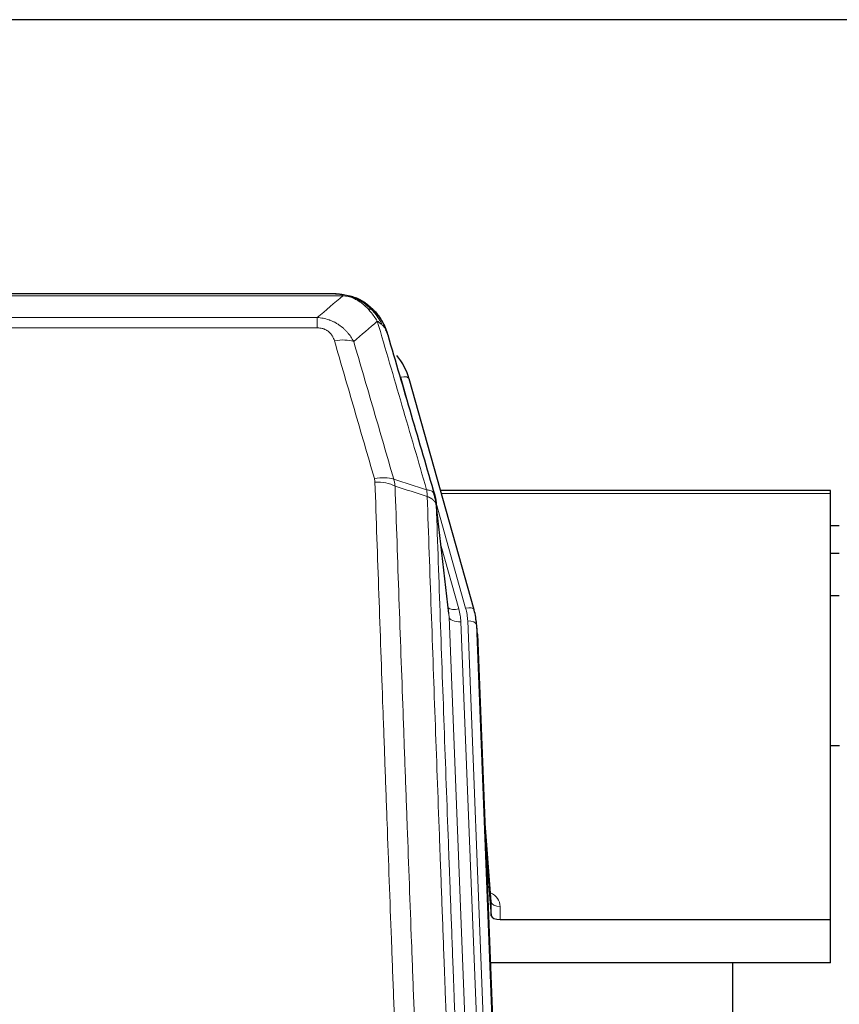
# Model space of a CAD drawing. Header units: inches. Extents: x 0 to 23760, y -13 to 16800.
# Tile 26 of 209: x 3528 to 3808, y 8095 to 8431. Entities that reach past the tile are written whole.
import ezdxf

# ---------------------------------------------------------------- set-up
doc = ezdxf.new("R2010")
doc.units = ezdxf.units.IN
doc.layers.add('254', color=7, linetype='Continuous', true_color=0xffffff)

msp = doc.modelspace()

# ---------------------------------------------------------------- linework, layer by layer
at = {"layer": '254', "color": 2, "linetype": 'Continuous', "lineweight": 25}
for p, q in [((3860.308, 8431.154), (2485.308, 8431.154)), ((3635.868, 8337.528), (3417.747, 8337.528)), ((3642.81, 8336.051), (3642.91, 8336.023)), ((3683.035, 8229.55), (3660.861, 8308.436)), ((3804.808, 8270.265), (3671.589, 8270.265)), ((3804.808, 8269.235), (3804.808, 8270.265)), ((3804.808, 8123.766), (3804.808, 8269.235)), ((3674.415, 8228.23), (3669.999, 8266.749)), ((3807.8, 8258.192), (3804.792, 8258.192)), ((3807.8, 8248.774), (3804.792, 8248.774)), ((3807.789, 8234.275), (3804.801, 8234.275)), ((3683.054, 8229.453), (3683.035, 8229.55)), ((3684.09, 8222.829), (3683.716, 8226.087)), ((3684.212, 8221.244), (3696.779, 7902.032)), ((3807.853, 8183.031), (3804.837, 8183.031)), ((3688.91, 8129.773), (3686.703, 8157.972)), ((3687.084, 8148.298), (3688.906, 8125.017)), ((3688.906, 8125.017), (3688.917, 8129.593)), ((3691.905, 8123.766), (3804.808, 8123.766)), ((3804.808, 8108.956), (3804.808, 8123.766)), ((3804.808, 8108.956), (3688.633, 8108.956)), ((3771.468, 7883.572), (3771.468, 8108.955))]:
    msp.add_line(p, q, dxfattribs=at)
at = {"layer": '254', "color": 110, "linetype": 'Continuous', "lineweight": 13}
for p, q in [((3638.21, 8336.865), (3415.405, 8336.865)), ((3642.91, 8336.023), (3642.979, 8335.866)), ((3424.136, 8329.397), (3629.479, 8329.397)), ((3629.479, 8329.397), (3629.479, 8325.864)), ((3629.479, 8325.864), (3424.136, 8325.864)), ((3662.698, 8292.198), (3657.973, 8309.009)), ((3804.808, 8269.235), (3671.876, 8269.235)), ((3680.147, 8230.123), (3670.074, 8265.957)), ((3674.505, 8227.056), (3670.128, 8265.237)), ((3671.774, 8251.268), (3677.8, 8229.831)), ((3687.571, 7895.162), (3674.505, 8227.056)), ((3691.417, 7897.249), (3678.497, 8225.43)), ((3693.623, 7901.145), (3680.844, 8225.722)), ((3684.212, 8221.244), (3683.838, 8224.502)), ((3683.838, 8224.502), (3696.533, 7902.038)), ((3688.917, 8129.593), (3686.71, 8157.781)), ((3691.915, 8128.182), (3691.905, 8123.766))]:
    msp.add_line(p, q, dxfattribs=at)
for centre, major_axis, ratio, start_param, end_param in [((3635.326, 8315.642), (9.598, 2.808), 0.562843, 0.6646512, 1.4076092), ((3657.973, 8307.624), (-2.888, -0.812), 0.4480327, 3.1416079, 4.5871119), ((3648.987, 8268.759), (9.604, 2.788), 0.5442898, 0.6684637, 1.414101), ((3649.175, 8267.587), (9.994, 0.345), 0.559112, 0.7940626, 1.551472), ((3677.8, 8231.678), (-3.851, -1.082), 0.4480327, 0.2500116, 1.4455193), ((3654.479, 8224.679), (-24.033, -0.038), 0.8858289, 3.1750594, 3.3842109), ((3680.147, 8228.738), (-2.888, -0.812), 0.4480327, 3.1416079, 4.5871119), ((3656.826, 8224.972), (-24.033, -0.038), 0.8858289, 3.1750594, 3.3842109), ((3678.497, 8227.277), (-3.997, -0.157), 0.4614673, 0.0341943, 1.5526308), ((3680.844, 8224.337), (-2.998, -0.118), 0.4614673, 3.175787, 4.6942235), ((3685.912, 8128.182), (-6.003, -0.046), 0.8757409, 3.1327535, 4.2284576), ((3691.915, 8129.637), (3, -0.007), 0.4848086, 3.1763596, 4.7135294)]:
    msp.add_ellipse(centre, major_axis=major_axis, ratio=ratio, start_param=start_param, end_param=end_param, dxfattribs=at)
at = {"layer": '254', "color": 2, "linetype": 'Continuous', "lineweight": 25}
for centre, major_axis, ratio, start_param, end_param in [((3634.666, 8302.423), (-27.014, -0.465), 0.8900028, 3.3708663, 3.7462667), ((3656.826, 8223.587), (-27.027, -0.37), 0.8864308, 3.1643527, 3.3735041), ((3691.904, 8125.06), (3, 0), 0.4313147, 3.1753737, 4.7125436)]:
    msp.add_ellipse(centre, major_axis=major_axis, ratio=ratio, start_param=start_param, end_param=end_param, dxfattribs=at)
at = {"layer": '254', "color": 110, "linetype": 'Continuous', "lineweight": 13}
for points in [[(3629.479, 8329.397), (3632.407, 8331.884), (3635.317, 8334.373), (3638.21, 8336.865)], [(3649.973, 8328.146), (3647.299, 8325.823), (3644.61, 8323.502), (3641.906, 8321.184)], [(3655.584, 8274.187), (3659.332, 8272.968), (3663.08, 8271.751), (3666.827, 8270.536)], [(3655.584, 8274.187), (3655.696, 8273.803), (3655.884, 8273.023), (3656.002, 8272.221), (3656.042, 8271.814)], [(3667.039, 8268.245), (3663.374, 8269.433), (3659.708, 8270.623), (3656.042, 8271.814)]]:
    msp.add_open_spline(points, degree=3, dxfattribs=at)
at = {"layer": '254', "color": 2, "linetype": 'Continuous', "lineweight": 25}
for points, degree in [([(3635.668, 8337.525), (3636.285, 8337.529), (3636.908, 8337.499), (3637.534, 8337.435)], 3), ([(3646.421, 8333.97), (3644.775, 8335.19), (3642.908, 8336.025)], 2), ([(3670.005, 8266.668), (3669.255, 8269.498)], 1)]:
    msp.add_open_spline(points, degree=degree, dxfattribs=at)
for points, knots in [([(3635.668, 8337.525), (3635.742, 8337.527), (3635.816, 8337.528), (3636.112, 8337.527), (3636.334, 8337.518), (3636.761, 8337.483), (3636.967, 8337.457), (3637.219, 8337.411), (3637.28, 8337.399), (3637.34, 8337.385)], [0, 0, 0, 0, 0.125, 0.125, 0.5, 0.5, 0.875, 0.875, 1, 1, 1, 1]), ([(3637.34, 8337.385), (3638.75, 8337.296), (3640.187, 8336.99), (3642.057, 8336.289), (3642.521, 8336.089), (3642.979, 8335.866)], [0, 0, 0, 0, 0.75, 0.75, 1, 1, 1, 1]), ([(3640.812, 8336.781), (3640.892, 8336.757), (3640.971, 8336.733), (3641.644, 8336.521), (3642.232, 8336.302), (3642.81, 8336.051)], [0, 0, 0, 0, 0.1180686, 0.1180686, 1, 1, 1, 1]), ([(3642.979, 8335.866), (3643.207, 8335.754), (3643.435, 8335.637), (3644.336, 8335.144), (3644.995, 8334.723), (3646.265, 8333.785), (3646.875, 8333.268), (3647.647, 8332.525), (3647.836, 8332.335), (3648.022, 8332.14)], [0, 0, 0, 0, 0.125, 0.125, 0.5, 0.5, 0.875, 0.875, 1, 1, 1, 1]), ([(3646.497, 8333.913), (3647.143, 8333.431), (3647.759, 8332.905), (3648.567, 8332.119), (3648.79, 8331.89), (3649.008, 8331.655)], [0, 0, 0, 0, 0.7159091, 0.7159091, 1, 1, 1, 1]), ([(3649.438, 8331.088), (3649.416, 8331.132), (3649.393, 8331.177), (3649.314, 8331.312), (3649.252, 8331.402), (3649.126, 8331.546), (3649.069, 8331.602), (3649.008, 8331.655)], [0, 0, 0, 0, 0.2280377, 0.2280377, 0.6912151, 0.6912151, 1, 1, 1, 1]), ([(3649.008, 8331.655), (3649.443, 8331.186), (3649.853, 8330.695), (3651.382, 8328.66), (3652.278, 8326.971), (3652.891, 8325.231)], [0, 0, 0, 0, 0.25, 0.25, 1, 1, 1, 1]), ([(3649.498, 8330.954), (3649.509, 8330.941), (3649.533, 8330.914), (3649.568, 8330.874), (3649.603, 8330.834), (3649.639, 8330.792), (3649.675, 8330.75), (3649.712, 8330.708), (3649.749, 8330.664), (3649.786, 8330.62), (3649.824, 8330.575), (3649.862, 8330.529), (3649.9, 8330.483), (3649.939, 8330.436), (3649.978, 8330.388), (3650.018, 8330.339), (3650.057, 8330.29), (3650.097, 8330.24), (3650.138, 8330.189), (3650.179, 8330.138), (3650.22, 8330.085), (3650.261, 8330.032), (3650.303, 8329.978), (3650.344, 8329.924), (3650.387, 8329.868), (3650.429, 8329.812), (3650.472, 8329.755), (3650.515, 8329.697), (3650.558, 8329.639), (3650.601, 8329.579), (3650.645, 8329.519), (3650.689, 8329.458), (3650.733, 8329.396), (3650.777, 8329.333), (3650.822, 8329.27), (3650.866, 8329.206), (3650.911, 8329.141), (3650.956, 8329.075), (3651.001, 8329.008), (3651.046, 8328.94), (3651.092, 8328.872), (3651.137, 8328.802), (3651.183, 8328.732), (3651.229, 8328.661), (3651.275, 8328.589), (3651.321, 8328.516), (3651.367, 8328.443), (3651.413, 8328.368), (3651.459, 8328.293), (3651.505, 8328.216), (3651.551, 8328.139), (3651.597, 8328.061), (3651.644, 8327.982), (3651.69, 8327.902), (3651.736, 8327.822), (3651.782, 8327.74), (3651.828, 8327.657), (3651.875, 8327.574), (3651.921, 8327.489), (3651.967, 8327.404), (3652.013, 8327.318), (3652.058, 8327.231), (3652.104, 8327.143), (3652.15, 8327.054), (3652.195, 8326.964), (3652.24, 8326.873), (3652.286, 8326.781), (3652.331, 8326.688), (3652.375, 8326.594), (3652.42, 8326.5), (3652.464, 8326.404), (3652.508, 8326.307), (3652.552, 8326.21), (3652.596, 8326.111), (3652.639, 8326.012), (3652.683, 8325.911), (3652.725, 8325.81), (3652.768, 8325.708), (3652.81, 8325.604), (3652.852, 8325.5), (3652.893, 8325.395), (3652.935, 8325.289), (3652.975, 8325.181), (3653.016, 8325.073), (3653.056, 8324.964), (3653.095, 8324.854), (3653.134, 8324.743), (3653.173, 8324.631), (3653.211, 8324.518), (3653.249, 8324.404), (3653.286, 8324.289), (3653.322, 8324.173), (3653.358, 8324.056), (3653.394, 8323.938), (3653.429, 8323.819), (3653.463, 8323.699), (3653.497, 8323.578), (3653.519, 8323.497), (3653.53, 8323.457)], [0, 0, 0, 0, 0.0060657, 0.012223, 0.0184718, 0.0248123, 0.0312443, 0.0377679, 0.0443831, 0.0510899, 0.0578883, 0.0647782, 0.0717598, 0.0788329, 0.0859977, 0.093254, 0.1006019, 0.1080414, 0.1155725, 0.1231952, 0.1309095, 0.1387154, 0.1466129, 0.1546019, 0.1626826, 0.1708549, 0.1791188, 0.1874742, 0.1959213, 0.20446, 0.2130903, 0.2218121, 0.2306256, 0.2395307, 0.2485274, 0.2576156, 0.2667955, 0.276067, 0.2854301, 0.2948848, 0.3044311, 0.314069, 0.3237985, 0.3336196, 0.3435324, 0.3535367, 0.3636326, 0.3738202, 0.3840993, 0.3944701, 0.4049324, 0.4154864, 0.426132, 0.4368691, 0.4476979, 0.4586183, 0.4696303, 0.480734, 0.4919292, 0.503216, 0.5145945, 0.5260645, 0.5376262, 0.5492795, 0.5610244, 0.5728609, 0.584789, 0.5968087, 0.60892, 0.621123, 0.6334175, 0.6458037, 0.6582815, 0.6708509, 0.6835119, 0.6962645, 0.7091087, 0.7220445, 0.735072, 0.748191, 0.7614017, 0.774704, 0.7880979, 0.8015834, 0.8151605, 0.8288293, 0.8425896, 0.8564416, 0.8703852, 0.8844204, 0.8985472, 0.9127656, 0.9270756, 0.9414773, 0.9559705, 0.9705554, 0.9852319, 1, 1, 1, 1]), ([(3653.53, 8323.457), (3653.472, 8323.767), (3653.39, 8324.071), (3653.177, 8324.664), (3653.046, 8324.952), (3652.891, 8325.231)], [0, 0, 0, 0, 0.5, 0.5, 1, 1, 1, 1]), ([(3653.53, 8323.457), (3654.86, 8318.935), (3656.193, 8314.402), (3658.86, 8305.315), (3660.196, 8300.761), (3664.207, 8287.068), (3666.886, 8277.899), (3669.572, 8268.687)], [0, 0, 0, 0, 0.25, 0.25, 0.5, 0.5, 1, 1, 1, 1]), ([(3669.572, 8268.687), (3669.577, 8268.67), (3669.587, 8268.636), (3669.602, 8268.584), (3669.618, 8268.53), (3669.633, 8268.476), (3669.648, 8268.42), (3669.664, 8268.363), (3669.679, 8268.305), (3669.694, 8268.246), (3669.71, 8268.186), (3669.725, 8268.124), (3669.741, 8268.062), (3669.756, 8267.998), (3669.771, 8267.933), (3669.786, 8267.868), (3669.801, 8267.801), (3669.816, 8267.732), (3669.831, 8267.663), (3669.846, 8267.593), (3669.861, 8267.521), (3669.875, 8267.448), (3669.889, 8267.374), (3669.903, 8267.299), (3669.917, 8267.223), (3669.931, 8267.145), (3669.944, 8267.067), (3669.965, 8266.94), (3669.991, 8266.771), (3670.019, 8266.564), (3670.043, 8266.372), (3670.062, 8266.195), (3670.078, 8266.033), (3670.091, 8265.885), (3670.101, 8265.753), (3670.109, 8265.636), (3670.115, 8265.534), (3670.119, 8265.447), (3670.123, 8265.376), (3670.125, 8265.319), (3670.127, 8265.278), (3670.128, 8265.253), (3670.128, 8265.24), (3670.128, 8265.237)], [0, 0, 0, 0, 0.0155037, 0.0313049, 0.0474035, 0.0637997, 0.0804935, 0.097485, 0.1147743, 0.1323613, 0.1502462, 0.1684289, 0.1869096, 0.2056883, 0.224765, 0.2441397, 0.2638126, 0.2837835, 0.3040527, 0.32462, 0.3454856, 0.3666494, 0.3881116, 0.409872, 0.4319308, 0.454288, 0.4769435, 0.4998975, 0.5635611, 0.6228928, 0.6778927, 0.7285606, 0.7748966, 0.8169007, 0.8545729, 0.8879131, 0.9169214, 0.9415977, 0.9619421, 0.9779545, 0.989635, 0.9969835, 1, 1, 1, 1])]:
    msp.add_open_spline(points, degree=3, knots=knots, dxfattribs=at)
at = {"layer": '254', "color": 110, "linetype": 'Continuous', "lineweight": 13}
for points, knots in [([(3637.34, 8337.385), (3637.458, 8337.358), (3637.568, 8337.328), (3637.817, 8337.241), (3637.942, 8337.179), (3638.128, 8337.037), (3638.189, 8336.957), (3638.21, 8336.865)], [0, 0, 0, 0, 0.25, 0.25, 0.625, 0.625, 1, 1, 1, 1]), ([(3638.21, 8336.865), (3639.431, 8336.763), (3640.607, 8336.469), (3642.101, 8335.843), (3642.468, 8335.666), (3642.828, 8335.472)], [0, 0, 0, 0, 0.75, 0.75, 1, 1, 1, 1]), ([(3642.979, 8335.866), (3642.98, 8335.836), (3642.979, 8335.804), (3642.965, 8335.718), (3642.949, 8335.663), (3642.901, 8335.559), (3642.869, 8335.51), (3642.828, 8335.472)], [0, 0, 0, 0, 0.25, 0.25, 0.625, 0.625, 1, 1, 1, 1]), ([(3642.828, 8335.472), (3643.009, 8335.375), (3643.187, 8335.273), (3643.894, 8334.848), (3644.409, 8334.49), (3645.403, 8333.703), (3645.882, 8333.275), (3646.497, 8332.666), (3646.648, 8332.511), (3646.798, 8332.353)], [0, 0, 0, 0, 0.125, 0.125, 0.5, 0.5, 0.875, 0.875, 1, 1, 1, 1]), ([(3629.479, 8329.397), (3629.814, 8329.374), (3630.147, 8329.34), (3630.81, 8329.253), (3631.138, 8329.199), (3632.114, 8329.007), (3632.752, 8328.839), (3633.455, 8328.602), (3633.532, 8328.575), (3633.688, 8328.52), (3633.765, 8328.492), (3633.997, 8328.405), (3634.15, 8328.345), (3634.604, 8328.157), (3635.199, 8327.887), (3635.772, 8327.579), (3636.193, 8327.334), (3636.402, 8327.208), (3636.607, 8327.077), (3636.743, 8326.988), (3636.811, 8326.943), (3637.417, 8326.534), (3637.925, 8326.138), (3638.644, 8325.498), (3638.877, 8325.278), (3639.215, 8324.935), (3639.326, 8324.82), (3639.544, 8324.584), (3639.652, 8324.464), (3640.179, 8323.859), (3640.567, 8323.352), (3641.282, 8322.298), (3641.609, 8321.751), (3641.906, 8321.184)], [0, 0, 0, 0, 0.0625, 0.0625, 0.125, 0.125, 0.25, 0.25, 0.265625, 0.265625, 0.28125, 0.28125, 0.3125, 0.3125, 0.375, 0.4375, 0.4375, 0.46875, 0.484375, 0.484375, 0.5, 0.5, 0.625, 0.625, 0.6875, 0.6875, 0.71875, 0.71875, 0.75, 0.75, 0.875, 0.875, 1, 1, 1, 1]), ([(3648.022, 8332.14), (3647.923, 8332.167), (3647.822, 8332.19), (3647.565, 8332.24), (3647.408, 8332.264), (3647.097, 8332.308), (3646.944, 8332.329), (3646.798, 8332.353)], [0, 0, 0, 0, 0.25, 0.25, 0.625, 0.625, 1, 1, 1, 1]), ([(3646.798, 8332.353), (3647.097, 8332.036), (3647.387, 8331.709), (3648.514, 8330.359), (3649.28, 8329.261), (3649.973, 8328.146)], [0, 0, 0, 0, 0.25, 0.25, 1, 1, 1, 1]), ([(3649.008, 8331.655), (3648.977, 8331.682), (3648.945, 8331.708), (3648.81, 8331.81), (3648.697, 8331.88), (3648.448, 8332.002), (3648.312, 8332.054), (3648.12, 8332.113), (3648.071, 8332.127), (3648.022, 8332.14)], [0, 0, 0, 0, 0.125, 0.125, 0.5, 0.5, 0.875, 0.875, 1, 1, 1, 1]), ([(3648.022, 8332.14), (3648.393, 8331.751), (3648.75, 8331.345), (3650.111, 8329.662), (3650.982, 8328.268), (3651.68, 8326.815)], [0, 0, 0, 0, 0.25, 0.25, 1, 1, 1, 1]), ([(3629.479, 8325.864), (3629.662, 8325.864), (3629.844, 8325.857), (3630.208, 8325.831), (3630.388, 8325.811), (3630.743, 8325.758), (3630.919, 8325.724), (3631.265, 8325.642), (3631.436, 8325.594), (3631.647, 8325.524), (3631.689, 8325.509), (3631.773, 8325.479), (3631.897, 8325.433), (3632.019, 8325.383), (3632.257, 8325.278), (3632.565, 8325.125), (3632.852, 8324.946), (3633.026, 8324.827), (3633.06, 8324.802), (3633.128, 8324.753), (3633.162, 8324.728), (3633.262, 8324.652), (3633.326, 8324.6), (3633.516, 8324.441), (3633.635, 8324.33), (3633.862, 8324.102), (3633.969, 8323.984), (3634.172, 8323.741), (3634.268, 8323.616), (3634.38, 8323.456), (3634.403, 8323.424), (3634.447, 8323.359), (3634.468, 8323.326), (3634.532, 8323.228), (3634.573, 8323.162), (3634.692, 8322.962), (3634.765, 8322.828), (3634.902, 8322.555), (3634.966, 8322.418), (3635.142, 8322), (3635.242, 8321.717), (3635.326, 8321.428)], [0, 0, 0, 0, 0.0625, 0.0625, 0.125, 0.125, 0.1875, 0.1875, 0.25, 0.25, 0.265625, 0.265625, 0.28125, 0.3125, 0.3125, 0.375, 0.4375, 0.4375, 0.453125, 0.453125, 0.46875, 0.46875, 0.5, 0.5, 0.5625, 0.5625, 0.625, 0.625, 0.6875, 0.6875, 0.703125, 0.703125, 0.71875, 0.71875, 0.75, 0.75, 0.8125, 0.8125, 0.875, 0.875, 1, 1, 1, 1]), ([(3651.68, 8326.815), (3651.434, 8327.063), (3651.168, 8327.298), (3650.597, 8327.742), (3650.294, 8327.951), (3649.973, 8328.146)], [0, 0, 0, 0, 0.5, 0.5, 1, 1, 1, 1]), ([(3666.827, 8270.536), (3664.005, 8280.229), (3661.189, 8289.877), (3656.976, 8304.28), (3655.573, 8309.069), (3652.77, 8318.625), (3651.371, 8323.391), (3649.973, 8328.146)], [0, 0, 0, 0, 0.5, 0.5, 0.75, 0.75, 1, 1, 1, 1]), ([(3652.891, 8325.231), (3652.734, 8325.516), (3652.554, 8325.791), (3652.15, 8326.32), (3651.925, 8326.574), (3651.68, 8326.815)], [0, 0, 0, 0, 0.5, 0.5, 1, 1, 1, 1]), ([(3648.987, 8274.357), (3646.702, 8282.263), (3644.42, 8290.138), (3641.005, 8301.906), (3639.868, 8305.821), (3637.595, 8313.636), (3636.46, 8317.536), (3635.326, 8321.428)], [0, 0, 0, 0, 0.5, 0.5, 0.75, 0.75, 1, 1, 1, 1]), ([(3641.906, 8321.184), (3643.041, 8317.298), (3644.178, 8313.404), (3646.453, 8305.601), (3647.592, 8301.692), (3651.011, 8289.943), (3653.295, 8282.08), (3655.584, 8274.187)], [0, 0, 0, 0, 0.25, 0.25, 0.5, 0.5, 1, 1, 1, 1]), ([(3648.987, 8274.357), (3649.043, 8274.164), (3649.087, 8273.969), (3649.149, 8273.576), (3649.168, 8273.379), (3649.175, 8273.18)], [0, 0, 0, 0, 0.5, 0.5, 1, 1, 1, 1]), ([(3661.133, 7954.177), (3660.576, 7968.008), (3659.475, 7995.538), (3657.867, 8036.442), (3656.825, 8063.45), (3656.054, 8083.608), (3655.672, 8093.663), (3655.294, 8103.681), (3655.042, 8110.352), (3654.917, 8113.683), (3654.293, 8130.318), (3653.802, 8143.555), (3653.077, 8163.304), (3652.837, 8169.869), (3652.361, 8182.959), (3652.125, 8189.486), (3651.423, 8209.009), (3650.503, 8234.889), (3649.612, 8260.467), (3649.175, 8273.18)], [0, 0, 0, 0, 0.125, 0.25, 0.375, 0.375, 0.4375, 0.46875, 0.46875, 0.5, 0.5, 0.625, 0.625, 0.6875, 0.6875, 0.75, 0.75, 0.875, 1, 1, 1, 1]), ([(3656.042, 8271.814), (3656.48, 8259.117), (3657.372, 8233.571), (3658.294, 8207.724), (3658.997, 8188.226), (3659.233, 8181.708), (3659.709, 8168.634), (3659.95, 8162.078), (3660.676, 8142.354), (3661.168, 8129.134), (3661.792, 8112.519), (3661.918, 8109.192), (3662.169, 8102.53), (3662.548, 8092.525), (3662.931, 8082.483), (3663.703, 8062.35), (3664.746, 8035.376), (3666.356, 7994.524), (3667.458, 7967.029), (3668.016, 7953.216)], [0, 0, 0, 0, 0.125, 0.25, 0.25, 0.3125, 0.3125, 0.375, 0.375, 0.5, 0.5, 0.53125, 0.53125, 0.5625, 0.625, 0.625, 0.75, 0.875, 1, 1, 1, 1]), ([(3669.572, 8268.687), (3669.551, 8268.934), (3669.473, 8269.165), (3669.21, 8269.584), (3669.024, 8269.772), (3668.552, 8270.094), (3668.267, 8270.228), (3667.608, 8270.432), (3667.236, 8270.502), (3666.827, 8270.536)], [0, 0, 0, 0, 0.25, 0.25, 0.5, 0.5, 0.75, 0.75, 1, 1, 1, 1]), ([(3666.827, 8270.536), (3666.902, 8270.164), (3666.944, 8269.792), (3667.003, 8269.033), (3667.018, 8268.647), (3667.039, 8268.245)], [0, 0, 0, 0, 0.5, 0.5, 1, 1, 1, 1]), ([(3670.128, 8265.237), (3670.127, 8265.245), (3670.126, 8265.261), (3670.123, 8265.284), (3670.119, 8265.308), (3670.116, 8265.332), (3670.112, 8265.355), (3670.108, 8265.379), (3670.104, 8265.402), (3670.099, 8265.426), (3670.094, 8265.45), (3670.089, 8265.473), (3670.084, 8265.497), (3670.078, 8265.52), (3670.072, 8265.544), (3670.066, 8265.567), (3670.06, 8265.591), (3670.053, 8265.614), (3670.046, 8265.638), (3670.039, 8265.661), (3670.032, 8265.684), (3670.024, 8265.708), (3670.016, 8265.731), (3670.008, 8265.754), (3670, 8265.778), (3669.991, 8265.801), (3669.982, 8265.824), (3669.973, 8265.847), (3669.964, 8265.871), (3669.954, 8265.894), (3669.944, 8265.917), (3669.934, 8265.94), (3669.924, 8265.963), (3669.913, 8265.986), (3669.902, 8266.009), (3669.891, 8266.032), (3669.88, 8266.055), (3669.868, 8266.078), (3669.856, 8266.1), (3669.844, 8266.123), (3669.832, 8266.146), (3669.819, 8266.169), (3669.806, 8266.191), (3669.793, 8266.214), (3669.78, 8266.237), (3669.766, 8266.259), (3669.753, 8266.282), (3669.738, 8266.304), (3669.724, 8266.327), (3669.71, 8266.349), (3669.695, 8266.371), (3669.68, 8266.394), (3669.664, 8266.416), (3669.649, 8266.438), (3669.633, 8266.46), (3669.617, 8266.482), (3669.601, 8266.504), (3669.584, 8266.526), (3669.567, 8266.548), (3669.55, 8266.57), (3669.533, 8266.592), (3669.516, 8266.614), (3669.498, 8266.636), (3669.48, 8266.657), (3669.462, 8266.679), (3669.443, 8266.7), (3669.425, 8266.722), (3669.406, 8266.743), (3669.387, 8266.765), (3669.367, 8266.786), (3669.348, 8266.808), (3669.328, 8266.829), (3669.308, 8266.85), (3669.288, 8266.871), (3669.267, 8266.892), (3669.246, 8266.913), (3669.219, 8266.94), (3669.185, 8266.973), (3669.144, 8267.012), (3669.103, 8267.051), (3669.06, 8267.089), (3669.017, 8267.127), (3668.973, 8267.164), (3668.928, 8267.202), (3668.883, 8267.239), (3668.836, 8267.276), (3668.789, 8267.312), (3668.741, 8267.348), (3668.693, 8267.384), (3668.643, 8267.42), (3668.593, 8267.455), (3668.542, 8267.49), (3668.49, 8267.524), (3668.438, 8267.559), (3668.385, 8267.592), (3668.331, 8267.626), (3668.276, 8267.659), (3668.221, 8267.692), (3668.165, 8267.724), (3668.108, 8267.757), (3668.051, 8267.788), (3667.992, 8267.82), (3667.934, 8267.851), (3667.874, 8267.882), (3667.814, 8267.912), (3667.753, 8267.942), (3667.691, 8267.971), (3667.629, 8268.001), (3667.566, 8268.029), (3667.502, 8268.058), (3667.438, 8268.086), (3667.373, 8268.113), (3667.308, 8268.141), (3667.241, 8268.167), (3667.175, 8268.194), (3667.107, 8268.22), (3667.062, 8268.237), (3667.039, 8268.245)], [0, 0, 0, 0, 0.0066687, 0.0133374, 0.0200061, 0.0266746, 0.0333432, 0.0400116, 0.0466801, 0.0533484, 0.0600168, 0.066685, 0.0733532, 0.0800214, 0.0866895, 0.0933575, 0.1000255, 0.1066935, 0.1133614, 0.1200292, 0.126697, 0.1333647, 0.1400324, 0.1467001, 0.1533676, 0.1600352, 0.1667026, 0.1733701, 0.1800374, 0.1867047, 0.193372, 0.2000392, 0.2067064, 0.2133735, 0.2200405, 0.2267075, 0.2333745, 0.2400414, 0.2467082, 0.253375, 0.2600418, 0.2667085, 0.2733751, 0.2800417, 0.2867082, 0.2933747, 0.3000412, 0.3067075, 0.3133739, 0.3200401, 0.3267064, 0.3333725, 0.3400387, 0.3467047, 0.3533708, 0.3600367, 0.3667026, 0.3733685, 0.3800343, 0.3867001, 0.3933658, 0.4000315, 0.4066971, 0.4133626, 0.4200281, 0.4266936, 0.433359, 0.4400243, 0.4466896, 0.4533549, 0.4600201, 0.4666852, 0.4733503, 0.4800154, 0.4866804, 0.4933453, 0.5000102, 0.5125098, 0.5250093, 0.5375088, 0.5500082, 0.5625077, 0.5750071, 0.5875066, 0.600006, 0.6125054, 0.6250049, 0.6375043, 0.6500037, 0.6625032, 0.6750026, 0.6875021, 0.7000016, 0.7125011, 0.7250006, 0.7375001, 0.7499997, 0.7624993, 0.7749989, 0.7874985, 0.7999982, 0.812498, 0.8249977, 0.8374975, 0.8499974, 0.8624973, 0.8749972, 0.8874972, 0.8999973, 0.9124974, 0.9249976, 0.9374978, 0.9499981, 0.9624985, 0.9749989, 0.9874994, 1, 1, 1, 1]), ([(3679.268, 7944.349), (3678.697, 7958.402), (3677.569, 7986.373), (3675.924, 8027.924), (3674.857, 8055.356), (3674.069, 8075.828), (3673.678, 8086.039), (3673.226, 8097.908), (3673.034, 8102.985), (3672.906, 8106.368), (3672.842, 8108.058), (3672.523, 8116.503), (3672.144, 8126.611), (3671.706, 8138.354), (3671.519, 8143.377), (3671.395, 8146.723), (3671.333, 8148.395), (3670.777, 8163.431), (3669.804, 8190.006), (3668.393, 8229.4), (3667.485, 8255.349), (3667.039, 8268.245)], [0, 0, 0, 0, 0.125, 0.25, 0.375, 0.375, 0.4375, 0.46875, 0.484375, 0.484375, 0.5, 0.5, 0.5625, 0.59375, 0.609375, 0.609375, 0.625, 0.625, 0.75, 0.875, 1, 1, 1, 1]), ([(3670.128, 8265.237), (3670.573, 8252.389), (3671.479, 8226.538), (3672.886, 8187.295), (3673.856, 8160.821), (3674.411, 8145.842), (3674.472, 8144.176), (3674.596, 8140.843), (3674.782, 8135.839), (3675.219, 8124.14), (3675.597, 8114.071), (3675.915, 8105.658), (3675.979, 8103.974), (3676.107, 8100.604), (3676.299, 8095.546), (3676.749, 8083.722), (3677.139, 8073.55), (3677.925, 8053.155), (3678.989, 8025.827), (3680.629, 7984.433), (3681.754, 7956.568), (3682.324, 7942.569)], [0, 0, 0, 0, 0.125, 0.25, 0.375, 0.375, 0.390625, 0.390625, 0.40625, 0.4375, 0.5, 0.5, 0.515625, 0.515625, 0.53125, 0.5625, 0.625, 0.625, 0.75, 0.875, 1, 1, 1, 1])]:
    msp.add_open_spline(points, degree=3, knots=knots, dxfattribs=at)

doc.saveas('drawing.dxf')
